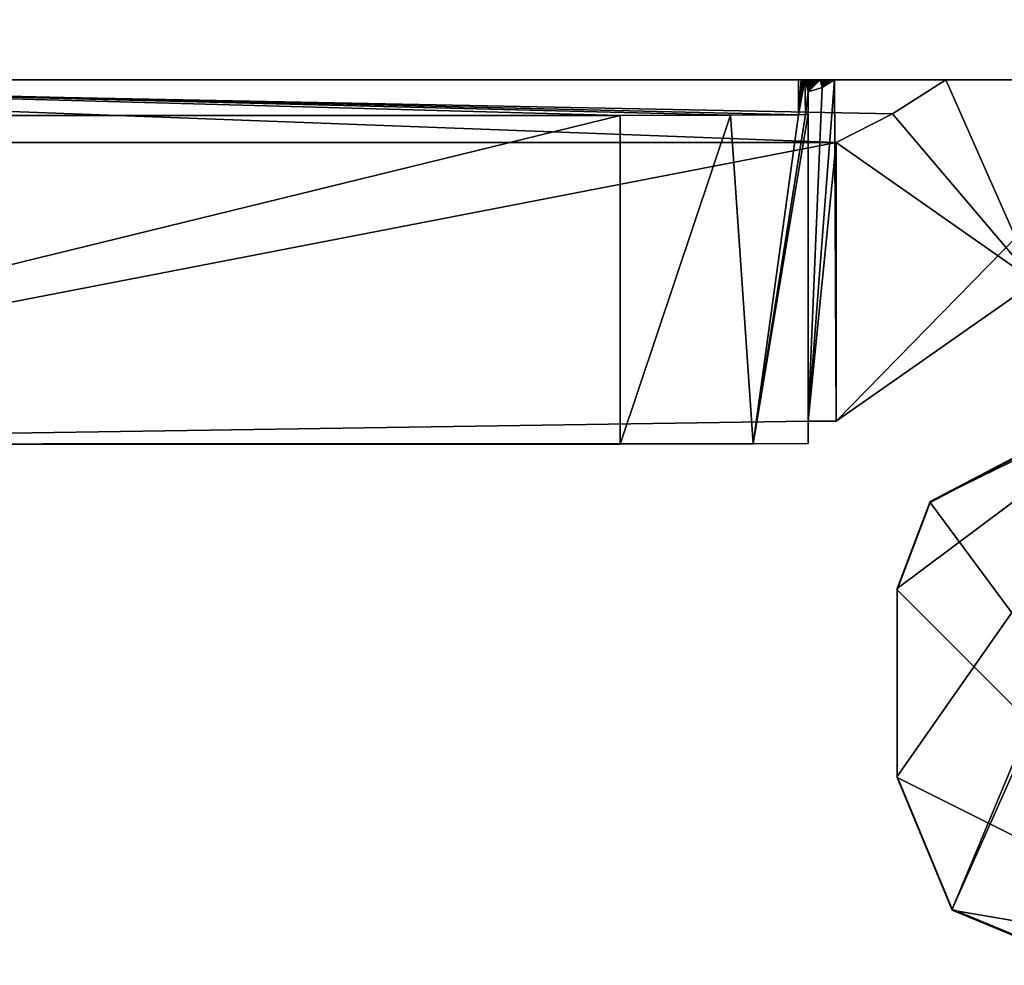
# Model space of a CAD drawing. Header units: millimetres. Extents: x -203 to 203, y -26 to 186.
# Tile 72 of 87: x 189.83 to 195.07, y -1.72 to 3.32. Entities that reach past the tile are written whole.
import ezdxf

# ---------------------------------------------------------------- set-up
doc = ezdxf.new("R2010")
doc.units = ezdxf.units.MM
doc.header["$LTSCALE"] = 52.148148
for name, color, linetype in [('691', 7, 'CONTINUOUS'), ('692', 7, 'CONTINUOUS'), ('720', 7, 'CONTINUOUS'), ('978', 7, 'CONTINUOUS'), ('981', 7, 'CONTINUOUS'), ('982', 7, 'CONTINUOUS'), ('983', 7, 'CONTINUOUS'), ('985', 7, 'CONTINUOUS'), ('986', 7, 'CONTINUOUS'), ('988', 7, 'CONTINUOUS'), ('989', 7, 'CONTINUOUS'), ('990', 7, 'CONTINUOUS'), ('991', 7, 'CONTINUOUS'), ('992', 7, 'CONTINUOUS'), ('994', 7, 'CONTINUOUS'), ('995', 7, 'CONTINUOUS'), ('996', 7, 'CONTINUOUS')]:
    doc.layers.add(name, color=color, linetype=linetype)

msp = doc.modelspace()

# ---------------------------------------------------------------- linework, layer by layer
at = {"layer": '691', "linetype": 'Continuous'}
for points in [[(200.7, 3), (177.5997, 3), (180.2322, 3, -18.0506), (200.7, 3)], [(177.5997, 3, -447), (200.7, 3, -447), (185.7957, 3, -443.4218), (177.5997, 3, -447)], [(182, 3, -17.3183), (200.7, 3), (180.2322, 3, -18.0506), (182, 3, -17.3183)], [(181.2929, 3, -19.1112), (181, 3, -19.8183), (197.4991, 3, -19.7752), (181.2929, 3, -19.1112)], [(181, 3, -19.8183), (197.5, 3, -19.8183), (197.4998, 3, -19.7968), (181, 3, -19.8183)], [(197.5, 3, -19.8183), (181, 3, -19.8183), (185.2906, 3, -48.3186), (197.5, 3, -19.8183)], [(197.4991, 3, -19.7752), (181, 3, -19.8183), (197.4998, 3, -19.7968), (197.4991, 3, -19.7752)], [(182.6975, 3, -18.8183), (181.2929, 3, -19.1112), (197.4991, 3, -19.7752), (182.6975, 3, -18.8183)], [(200.7, 3), (182, 3, -17.3183), (182.6974, 3, -17.3183), (200.7, 3)], [(182.6975, 3, -18.8183), (200.7, 3), (182.6974, 3, -17.3183), (182.6975, 3, -18.8183)], [(200.7, 3), (182.6975, 3, -18.8183), (197.4991, 3, -19.7752), (200.7, 3)], [(194.7594, 3, -48.3186), (197.5, 3, -19.8183), (185.2906, 3, -48.3186), (194.7594, 3, -48.3186)], [(185.7957, 3, -443.4218), (200.7, 3, -447), (195.9537, 3, -413.4216), (185.7957, 3, -443.4218)], [(185.8028, 3, -439.3835), (185.7957, 3, -443.4218), (195.9537, 3, -413.4216), (185.8028, 3, -439.3835)], [(185.8102, 3, -435.6954), (185.8028, 3, -439.3835), (195.9537, 3, -413.4216), (185.8102, 3, -435.6954)], [(185.818, 3, -432.3274), (185.8102, 3, -435.6954), (195.9537, 3, -413.4216), (185.818, 3, -432.3274)], [(185.8259, 3, -429.2503), (185.818, 3, -432.3274), (195.9537, 3, -413.4216), (185.8259, 3, -429.2503)], [(185.834, 3, -426.4383), (185.8259, 3, -429.2503), (195.9537, 3, -413.4216), (185.834, 3, -426.4383)], [(185.8421, 3, -423.8686), (185.834, 3, -426.4383), (195.9537, 3, -413.4216), (185.8421, 3, -423.8686)], [(185.8501, 3, -421.5192), (185.8421, 3, -423.8686), (195.9537, 3, -413.4216), (185.8501, 3, -421.5192)], [(185.8582, 3, -419.3702), (185.8501, 3, -421.5192), (195.9537, 3, -413.4216), (185.8582, 3, -419.3702)], [(185.8661, 3, -417.4048), (185.8582, 3, -419.3702), (195.9537, 3, -413.4216), (185.8661, 3, -417.4048)], [(185.8739, 3, -415.607), (185.8661, 3, -417.4048), (195.9537, 3, -413.4216), (185.8739, 3, -415.607)], [(185.8815, 3, -413.9628), (185.8739, 3, -415.607), (195.9537, 3, -413.4216), (185.8815, 3, -413.9628)], [(185.889, 3, -412.46), (185.8815, 3, -413.9628), (194.1658, 3, -413.4216), (185.889, 3, -412.46)], [(194.1658, 3, -413.4216), (185.8815, 3, -413.9628), (195.9537, 3, -413.4216), (194.1658, 3, -413.4216)], [(185.8963, 3, -411.0848), (185.889, 3, -412.46), (194.1514, 3, -410.6748), (185.8963, 3, -411.0848)], [(194.1514, 3, -410.6748), (185.889, 3, -412.46), (194.1658, 3, -413.4216), (194.1514, 3, -410.6748)], [(185.9034, 3, -409.8265), (185.8963, 3, -411.0848), (194.1514, 3, -410.6748), (185.9034, 3, -409.8265)], [(185.9103, 3, -408.675), (185.9034, 3, -409.8265), (194.1377, 3, -408.3646), (185.9103, 3, -408.675)], [(194.1377, 3, -408.3646), (185.9034, 3, -409.8265), (194.1514, 3, -410.6748), (194.1377, 3, -408.3646)], [(185.917, 3, -407.6213), (185.9103, 3, -408.675), (194.1377, 3, -408.3646), (185.917, 3, -407.6213)], [(185.9236, 3, -406.657), (185.917, 3, -407.6213), (194.1248, 3, -406.4209), (185.9236, 3, -406.657)], [(194.1248, 3, -406.4209), (185.917, 3, -407.6213), (194.1377, 3, -408.3646), (194.1248, 3, -406.4209)], [(185.9299, 3, -405.7754), (185.9236, 3, -406.657), (194.1248, 3, -406.4209), (185.9299, 3, -405.7754)], [(185.9359, 3, -404.9688), (185.9299, 3, -405.7754), (194.1126, 3, -404.7844), (185.9359, 3, -404.9688)], [(194.1126, 3, -404.7844), (185.9299, 3, -405.7754), (194.1248, 3, -406.4209), (194.1126, 3, -404.7844)], [(185.9418, 3, -404.2301), (185.9359, 3, -404.9688), (194.1126, 3, -404.7844), (185.9418, 3, -404.2301)], [(185.9475, 3, -403.5536), (185.9418, 3, -404.2301), (194.1012, 3, -403.4072), (185.9475, 3, -403.5536)], [(194.1012, 3, -403.4072), (185.9418, 3, -404.2301), (194.1126, 3, -404.7844), (194.1012, 3, -403.4072)], [(185.953, 3, -402.9342), (185.9475, 3, -403.5536), (194.1012, 3, -403.4072), (185.953, 3, -402.9342)], [(185.9584, 3, -402.3669), (185.953, 3, -402.9342), (194.0905, 3, -402.2483), (185.9584, 3, -402.3669)], [(194.0905, 3, -402.2483), (185.953, 3, -402.9342), (194.1012, 3, -403.4072), (194.0905, 3, -402.2483)], [(185.9635, 3, -401.8474), (185.9584, 3, -402.3669), (194.0905, 3, -402.2483), (185.9635, 3, -401.8474)], [(185.9684, 3, -401.3717), (185.9635, 3, -401.8474), (194.0805, 3, -401.2727), (185.9684, 3, -401.3717)], [(194.0805, 3, -401.2727), (185.9635, 3, -401.8474), (194.0905, 3, -402.2483), (194.0805, 3, -401.2727)], [(185.9732, 3, -400.936), (185.9684, 3, -401.3717), (194.0805, 3, -401.2727), (185.9732, 3, -400.936)], [(185.9778, 3, -400.5371), (185.9732, 3, -400.936), (194.0711, 3, -400.4513), (185.9778, 3, -400.5371)], [(194.0711, 3, -400.4513), (185.9732, 3, -400.936), (194.0805, 3, -401.2727), (194.0711, 3, -400.4513)], [(185.9823, 3, -400.1718), (185.9778, 3, -400.5371), (194.0711, 3, -400.4513), (185.9823, 3, -400.1718)], [(185.9866, 3, -399.8374), (185.9823, 3, -400.1718), (194.0624, 3, -399.7595), (185.9866, 3, -399.8374)], [(194.0624, 3, -399.7595), (185.9823, 3, -400.1718), (194.0711, 3, -400.4513), (194.0624, 3, -399.7595)], [(185.9907, 3, -399.5314), (185.9866, 3, -399.8374), (194.0624, 3, -399.7595), (185.9907, 3, -399.5314)], [(185.9947, 3, -399.2516), (185.9907, 3, -399.5314), (194.0542, 3, -399.1769), (185.9947, 3, -399.2516)], [(194.0542, 3, -399.1769), (185.9907, 3, -399.5314), (194.0624, 3, -399.7595), (194.0542, 3, -399.1769)], [(185.9985, 3, -398.9951), (185.9947, 3, -399.2516), (194.0542, 3, -399.1769), (185.9985, 3, -398.9951)], [(186.0023, 3, -398.7602), (185.9985, 3, -398.9951), (194.0465, 3, -398.6862), (186.0023, 3, -398.7602)], [(194.0465, 3, -398.6862), (185.9985, 3, -398.9951), (194.0542, 3, -399.1769), (194.0465, 3, -398.6862)], [(186.0059, 3, -398.545), (186.0023, 3, -398.7602), (194.0465, 3, -398.6862), (186.0059, 3, -398.545)], [(186.0093, 3, -398.3478), (186.0059, 3, -398.545), (194.0393, 3, -398.2729), (186.0093, 3, -398.3478)], [(194.0393, 3, -398.2729), (186.0059, 3, -398.545), (194.0465, 3, -398.6862), (194.0393, 3, -398.2729)], [(186.0127, 3, -398.1672), (186.0093, 3, -398.3478), (194.0393, 3, -398.2729), (186.0127, 3, -398.1672)], [(186.0159, 3, -398.0018), (186.0127, 3, -398.1672), (194.0325, 3, -397.925), (186.0159, 3, -398.0018)], [(194.0325, 3, -397.925), (186.0127, 3, -398.1672), (194.0393, 3, -398.2729), (194.0325, 3, -397.925)], [(186.0191, 3, -397.8503), (186.0159, 3, -398.0018), (194.0325, 3, -397.925), (186.0191, 3, -397.8503)], [(186.0222, 3, -397.7116), (186.0191, 3, -397.8503), (194.026, 3, -397.6323), (186.0222, 3, -397.7116)], [(194.026, 3, -397.6323), (186.0191, 3, -397.8503), (194.0325, 3, -397.925), (194.026, 3, -397.6323)], [(186.0251, 3, -397.5846), (186.0222, 3, -397.7116), (194.026, 3, -397.6323), (186.0251, 3, -397.5846)], [(186.028, 3, -397.4684), (186.0251, 3, -397.5846), (194.0198, 3, -397.3861), (186.028, 3, -397.4684)], [(194.0198, 3, -397.3861), (186.0251, 3, -397.5846), (194.026, 3, -397.6323), (194.0198, 3, -397.3861)], [(186.0308, 3, -397.362), (186.028, 3, -397.4684), (194.0198, 3, -397.3861), (186.0308, 3, -397.362)], [(186.0336, 3, -397.2646), (186.0308, 3, -397.362), (194.0139, 3, -397.1793), (186.0336, 3, -397.2646)], [(194.0139, 3, -397.1793), (186.0308, 3, -397.362), (194.0198, 3, -397.3861), (194.0139, 3, -397.1793)], [(186.0362, 3, -397.1755), (186.0336, 3, -397.2646), (194.0139, 3, -397.1793), (186.0362, 3, -397.1755)], [(186.0389, 3, -397.0941), (186.0362, 3, -397.1755), (194.008, 3, -397.0056), (186.0389, 3, -397.0941)], [(194.008, 3, -397.0056), (186.0362, 3, -397.1755), (194.0139, 3, -397.1793), (194.008, 3, -397.0056)], [(186.0415, 3, -397.0196), (186.0389, 3, -397.0941), (194.008, 3, -397.0056), (186.0415, 3, -397.0196)], [(186.044, 3, -396.9515), (186.0415, 3, -397.0196), (194.008, 3, -397.0056), (186.044, 3, -396.9515)], [(186.0466, 3, -396.8893), (186.044, 3, -396.9515), (194.0022, 3, -396.8602), (186.0466, 3, -396.8893)], [(194.0022, 3, -396.8602), (186.044, 3, -396.9515), (194.008, 3, -397.0056), (194.0022, 3, -396.8602)], [(186.0491, 3, -396.8326), (186.0466, 3, -396.8893), (194.0022, 3, -396.8602), (186.0491, 3, -396.8326)], [(186.0517, 3, -396.7808), (186.0491, 3, -396.8326), (193.9961, 3, -396.7388), (186.0517, 3, -396.7808)], [(193.9961, 3, -396.7388), (186.0491, 3, -396.8326), (194.0022, 3, -396.8602), (193.9961, 3, -396.7388)], [(186.0543, 3, -396.7335), (186.0517, 3, -396.7808), (193.9961, 3, -396.7388), (186.0543, 3, -396.7335)], [(186.0569, 3, -396.6906), (186.0543, 3, -396.7335), (193.9891, 3, -396.638), (186.0569, 3, -396.6906)], [(193.9891, 3, -396.638), (186.0543, 3, -396.7335), (193.9961, 3, -396.7388), (193.9891, 3, -396.638)], [(186.0598, 3, -396.6516), (186.0569, 3, -396.6906), (193.9891, 3, -396.638), (186.0598, 3, -396.6516)], [(186.063, 3, -396.6162), (186.0598, 3, -396.6516), (193.9891, 3, -396.638), (186.063, 3, -396.6162)], [(186.0666, 3, -396.5843), (186.063, 3, -396.6162), (193.975, 3, -396.5568), (186.0666, 3, -396.5843)], [(193.975, 3, -396.5568), (186.063, 3, -396.6162), (193.9891, 3, -396.638), (193.975, 3, -396.5568)], [(186.075, 3, -396.5568), (186.0666, 3, -396.5843), (193.975, 3, -396.5568), (186.075, 3, -396.5568)], [(195.4967, 3, -221.6305), (197.5, 3, -19.8183), (194.7594, 3, -48.3186), (195.4967, 3, -221.6305)]]:
    msp.add_3dface(points, dxfattribs=at)
at = {"layer": '692', "linetype": 'Continuous'}
for points in [[(177.5997, 3), (200.7, 3), (200.7, 43.2), (177.5997, 3)], [(177.5997, 3), (200.7, 43.2), (184.8516, 22.6445), (177.5997, 3)]]:
    msp.add_3dface(points, dxfattribs=at)
at = {"layer": '720', "linetype": 'Continuous'}
for points in [[(197.5, 20.9952, -447), (200.7, 3, -447), (181, 19.6952, -447), (197.5, 20.9952, -447)], [(200.7, 3, -447), (177.5997, 17.538, -447), (179.75, 19.6952, -447), (200.7, 3, -447)], [(181, 19.6952, -447), (200.7, 3, -447), (179.75, 19.6952, -447), (181, 19.6952, -447)], [(177.5997, 17.538, -447), (200.7, 3, -447), (177.5815, 17.4045, -447), (177.5997, 17.538, -447)], [(177.5815, 17.4045, -447), (200.7, 3, -447), (177.5284, 17.2806, -447), (177.5815, 17.4045, -447)], [(177.5284, 17.2806, -447), (200.7, 3, -447), (177.1571, 16.6618, -447), (177.5284, 17.2806, -447)], [(177.1571, 16.6618, -447), (200.7, 3, -447), (177.0404, 16.3896, -447), (177.1571, 16.6618, -447)], [(177.0404, 16.3896, -447), (200.7, 3, -447), (177.0005, 16.0962, -447), (177.0404, 16.3896, -447)], [(200.7, 3, -447), (177.5997, 3, -447), (177.0005, 16.0962, -447), (200.7, 3, -447)]]:
    msp.add_3dface(points, dxfattribs=at)
at = {"layer": '978', "linetype": 'Continuous'}
for points in [[(195.1153, 0.9794, -18.8101), (196.5, -1.7154, -18.7992), (194.6759, 0.7486, -18.8092), (195.1153, 0.9794, -18.8101)], [(194.6759, 0.7486, -18.8092), (196.5, -1.7154, -18.7992), (194.5, 0.2845, -18.8073), (194.6759, 0.7486, -18.8092)], [(194.5, 0.2845, -18.8073), (196.5, -1.7154, -18.7992), (194.5, -0.7155, -18.8032), (194.5, 0.2845, -18.8073)], [(194.5, -0.7155, -18.8032), (196.5, -1.7154, -18.7992), (194.7929, -1.4226, -18.8004), (194.5, -0.7155, -18.8032)], [(196.5, -1.7154, -18.7992), (195.5, -1.7154, -18.7992), (194.7929, -1.4226, -18.8004), (196.5, -1.7154, -18.7992)]]:
    msp.add_3dface(points, dxfattribs=at)
at = {"layer": '981', "linetype": 'Continuous'}
for points in [[(195.5, -1.7094, -17.2992), (196.4107, 2.2127, -17.3151), (194.7929, -1.4165, -17.3004), (195.5, -1.7094, -17.2992)], [(196.4107, 2.2127, -17.3151), (195.9653, 1.3855, -17.3118), (194.7929, -1.4165, -17.3004), (196.4107, 2.2127, -17.3151)], [(194.6759, 0.7547, -17.3092), (194.5, 0.2906, -17.3073), (195.9653, 1.3855, -17.3118), (194.6759, 0.7547, -17.3092)], [(195.9653, 1.3855, -17.3118), (194.5, 0.2906, -17.3073), (194.5, -0.7094, -17.3032), (195.9653, 1.3855, -17.3118)], [(194.7929, -1.4165, -17.3004), (195.9653, 1.3855, -17.3118), (194.5, -0.7094, -17.3032), (194.7929, -1.4165, -17.3004)], [(195.1153, 0.9855, -17.3101), (194.6759, 0.7547, -17.3092), (195.9653, 1.3855, -17.3118), (195.1153, 0.9855, -17.3101)]]:
    msp.add_3dface(points, dxfattribs=at)
at = {"layer": '982', "linetype": 'Continuous'}
for points in [[(194.5, 0.2906, -17.3073), (194.5, 0.2845, -18.8073), (194.5, -0.7094, -17.3032), (194.5, 0.2906, -17.3073)], [(194.5, 0.2845, -18.8073), (194.5, -0.7155, -18.8032), (194.5, -0.7094, -17.3032), (194.5, 0.2845, -18.8073)]]:
    msp.add_3dface(points, dxfattribs=at)
at = {"layer": '983', "linetype": 'Continuous'}
for points in [[(195.1153, 0.9794, -18.8101), (194.6759, 0.7486, -18.8092), (195.1153, 0.9855, -17.3101), (195.1153, 0.9794, -18.8101)], [(194.6759, 0.7486, -18.8092), (194.6759, 0.7547, -17.3092), (195.1153, 0.9855, -17.3101), (194.6759, 0.7486, -18.8092)], [(194.6759, 0.7486, -18.8092), (194.5, 0.2845, -18.8073), (194.6759, 0.7547, -17.3092), (194.6759, 0.7486, -18.8092)], [(194.5, 0.2845, -18.8073), (194.5, 0.2906, -17.3073), (194.6759, 0.7547, -17.3092), (194.5, 0.2845, -18.8073)]]:
    msp.add_3dface(points, dxfattribs=at)
at = {"layer": '985', "linetype": 'Continuous'}
for points in [[(194.5, -0.7155, -18.8032), (194.7929, -1.4226, -18.8004), (194.5, -0.7094, -17.3032), (194.5, -0.7155, -18.8032)], [(194.7929, -1.4226, -18.8004), (194.7929, -1.4165, -17.3004), (194.5, -0.7094, -17.3032), (194.7929, -1.4226, -18.8004)], [(195.5, -1.7154, -18.7992), (195.5, -1.7094, -17.2992), (194.7929, -1.4165, -17.3004), (195.5, -1.7154, -18.7992)], [(194.7929, -1.4226, -18.8004), (195.5, -1.7154, -18.7992), (194.7929, -1.4165, -17.3004), (194.7929, -1.4226, -18.8004)]]:
    msp.add_3dface(points, dxfattribs=at)
at = {"layer": '986', "linetype": 'Continuous'}
for points in [[(193.025, 1.0596, -443.4139), (185.875, 1.0596, -443.4139), (193.025, 2.8096, -443.4211), (193.025, 1.0596, -443.4139)], [(193.025, 2.8096, -443.4211), (185.875, 1.0596, -443.4139), (186.075, 2.8096, -443.4211), (193.025, 2.8096, -443.4211)]]:
    msp.add_3dface(points, dxfattribs=at)
at = {"layer": '988', "linetype": 'Continuous'}
for points in [[(194.7594, 3, -48.3186), (185.2906, 3, -48.3186), (194.4753, 2.8182, -48.3178), (194.7594, 3, -48.3186)], [(185.2906, 3, -48.3186), (185.875, 2.6647, -48.3172), (194.175, 2.6647, -48.3172), (185.2906, 3, -48.3186)], [(194.4753, 2.8182, -48.3178), (185.2906, 3, -48.3186), (194.175, 2.6647, -48.3172), (194.4753, 2.8182, -48.3178)]]:
    msp.add_3dface(points, dxfattribs=at)
at = {"layer": '989', "linetype": 'Continuous'}
for points in [[(194.7594, 3, -48.3186), (194.4753, 2.8182, -48.3178), (195.2354, 1.9235, -413.4172), (194.7594, 3, -48.3186)], [(195.4967, 3, -221.6305), (194.7594, 3, -48.3186), (195.2354, 1.9235, -413.4172), (195.4967, 3, -221.6305)], [(194.4753, 2.8182, -48.3178), (194.175, 2.6647, -48.3172), (195.2354, 1.9235, -413.4172), (194.4753, 2.8182, -48.3178)], [(195.2354, 1.9235, -413.4172), (194.175, 2.6647, -48.3172), (194.175, 1.1815, -413.4142), (195.2354, 1.9235, -413.4172)]]:
    msp.add_3dface(points, dxfattribs=at)
at = {"layer": '990', "linetype": 'Continuous'}
for points in [[(194.1658, 3, -413.4216), (194.175, 1.1815, -413.4142), (194.025, 1.1815, -413.4142), (194.1658, 3, -413.4216)], [(194.0996, 2.9586, -413.4214), (194.1658, 3, -413.4216), (194.025, 1.1815, -413.4142), (194.0996, 2.9586, -413.4214)], [(194.1658, 3, -413.4216), (195.9537, 3, -413.4216), (194.175, 1.1815, -413.4142), (194.1658, 3, -413.4216)], [(195.9537, 3, -413.4216), (195.2354, 1.9235, -413.4172), (194.175, 1.1815, -413.4142), (195.9537, 3, -413.4216)], [(194.025, 2.9357, -413.4213), (194.0996, 2.9586, -413.4214), (194.025, 1.1815, -413.4142), (194.025, 2.9357, -413.4213)]]:
    msp.add_3dface(points, dxfattribs=at)
at = {"layer": '991', "linetype": 'Continuous'}
for points in [[(193.975, 3, -396.5568), (193.9891, 3, -396.638), (193.975, 2.8124, -442.7325), (193.975, 3, -396.5568)], [(193.9891, 3, -396.638), (193.9961, 3, -396.7388), (193.975, 2.8124, -442.7325), (193.9891, 3, -396.638)], [(193.9961, 3, -396.7388), (194.0022, 3, -396.8602), (193.975, 2.8124, -442.7325), (193.9961, 3, -396.7388)], [(194.0022, 3, -396.8602), (194.008, 3, -397.0056), (193.975, 2.8124, -442.7325), (194.0022, 3, -396.8602)], [(193.975, 2.8124, -442.7325), (194.008, 3, -397.0056), (194.0124, 2.8154, -442.5792), (193.975, 2.8124, -442.7325)], [(194.0139, 3, -397.1793), (194.025, 2.9357, -413.4213), (194.008, 3, -397.0056), (194.0139, 3, -397.1793)], [(194.0124, 2.8154, -442.5792), (194.008, 3, -397.0056), (194.025, 2.9357, -413.4213), (194.0124, 2.8154, -442.5792)], [(194.0198, 3, -397.3861), (194.025, 2.9357, -413.4213), (194.0139, 3, -397.1793), (194.0198, 3, -397.3861)], [(194.0198, 3, -397.3861), (194.026, 3, -397.6323), (194.025, 2.9357, -413.4213), (194.0198, 3, -397.3861)], [(194.026, 3, -397.6323), (194.0325, 3, -397.925), (194.025, 2.9357, -413.4213), (194.026, 3, -397.6323)], [(194.0325, 3, -397.925), (194.0393, 3, -398.2729), (194.025, 2.9357, -413.4213), (194.0325, 3, -397.925)], [(194.0393, 3, -398.2729), (194.0465, 3, -398.6862), (194.025, 2.9357, -413.4213), (194.0393, 3, -398.2729)], [(194.0465, 3, -398.6862), (194.0542, 3, -399.1769), (194.025, 2.9357, -413.4213), (194.0465, 3, -398.6862)], [(194.0542, 3, -399.1769), (194.0624, 3, -399.7595), (194.025, 2.9357, -413.4213), (194.0542, 3, -399.1769)], [(194.0624, 3, -399.7595), (194.0711, 3, -400.4513), (194.025, 2.9357, -413.4213), (194.0624, 3, -399.7595)], [(194.0711, 3, -400.4513), (194.0805, 3, -401.2727), (194.025, 2.9357, -413.4213), (194.0711, 3, -400.4513)], [(194.0805, 3, -401.2727), (194.0905, 3, -402.2483), (194.025, 2.9357, -413.4213), (194.0805, 3, -401.2727)], [(194.0905, 3, -402.2483), (194.0996, 2.9586, -413.4214), (194.025, 2.9357, -413.4213), (194.0905, 3, -402.2483)], [(194.0905, 3, -402.2483), (194.1012, 3, -403.4072), (194.0996, 2.9586, -413.4214), (194.0905, 3, -402.2483)], [(194.1012, 3, -403.4072), (194.1126, 3, -404.7844), (194.0996, 2.9586, -413.4214), (194.1012, 3, -403.4072)], [(194.1126, 3, -404.7844), (194.1248, 3, -406.4209), (194.0996, 2.9586, -413.4214), (194.1126, 3, -404.7844)], [(194.1248, 3, -406.4209), (194.1377, 3, -408.3646), (194.0996, 2.9586, -413.4214), (194.1248, 3, -406.4209)], [(194.1377, 3, -408.3646), (194.1514, 3, -410.6748), (194.0996, 2.9586, -413.4214), (194.1377, 3, -408.3646)], [(194.1514, 3, -410.6748), (194.1658, 3, -413.4216), (194.0996, 2.9586, -413.4214), (194.1514, 3, -410.6748)], [(194.0124, 2.8154, -442.5792), (194.025, 2.9357, -413.4213), (194.025, 2.8179, -442.4211), (194.0124, 2.8154, -442.5792)]]:
    msp.add_3dface(points, dxfattribs=at)
at = {"layer": '992', "linetype": 'Continuous'}
for points in [[(186.075, 3, -396.5568), (193.975, 3, -396.5568), (193.975, 2.8124, -442.7325), (186.075, 3, -396.5568)], [(186.075, 3, -396.5568), (193.025, 2.8096, -443.4211), (186.075, 2.8096, -443.4211), (186.075, 3, -396.5568)], [(193.025, 2.8096, -443.4211), (186.075, 3, -396.5568), (193.6128, 2.8104, -443.2301), (193.025, 2.8096, -443.4211)], [(186.075, 3, -396.5568), (193.975, 2.8124, -442.7325), (193.6128, 2.8104, -443.2301), (186.075, 3, -396.5568)]]:
    msp.add_3dface(points, dxfattribs=at)
at = {"layer": '994', "linetype": 'Continuous'}
for points in [[(193.025, 1.0596, -443.4139), (193.025, 2.8096, -443.4211), (193.6128, 2.8104, -443.2301), (193.025, 1.0596, -443.4139)], [(193.025, 1.0596, -443.4139), (193.6128, 2.8104, -443.2301), (193.7321, 1.0608, -443.1211), (193.025, 1.0596, -443.4139)], [(193.6128, 2.8104, -443.2301), (193.975, 2.8124, -442.7325), (193.7321, 1.0608, -443.1211), (193.6128, 2.8104, -443.2301)], [(194.0124, 2.8154, -442.5792), (194.025, 2.8179, -442.4211), (193.7321, 1.0608, -443.1211), (194.0124, 2.8154, -442.5792)], [(194.025, 2.8179, -442.4211), (194.025, 1.0637, -442.414), (193.7321, 1.0608, -443.1211), (194.025, 2.8179, -442.4211)], [(193.975, 2.8124, -442.7325), (194.0124, 2.8154, -442.5792), (193.7321, 1.0608, -443.1211), (193.975, 2.8124, -442.7325)]]:
    msp.add_3dface(points, dxfattribs=at)
at = {"layer": '995', "linetype": 'Continuous'}
for points in [[(185.875, 2.6647, -48.3172), (185.875, 1.0596, -443.4139), (194.175, 2.6647, -48.3172), (185.875, 2.6647, -48.3172)], [(194.175, 2.6647, -48.3172), (185.875, 1.0596, -443.4139), (194.025, 1.1815, -413.4142), (194.175, 2.6647, -48.3172)], [(194.175, 1.1815, -413.4142), (194.175, 2.6647, -48.3172), (194.025, 1.1815, -413.4142), (194.175, 1.1815, -413.4142)], [(194.025, 1.1815, -413.4142), (185.875, 1.0596, -443.4139), (194.025, 1.0637, -442.414), (194.025, 1.1815, -413.4142)], [(194.025, 1.0637, -442.414), (185.875, 1.0596, -443.4139), (193.7321, 1.0608, -443.1211), (194.025, 1.0637, -442.414)], [(185.875, 1.0596, -443.4139), (193.025, 1.0596, -443.4139), (193.7321, 1.0608, -443.1211), (185.875, 1.0596, -443.4139)]]:
    msp.add_3dface(points, dxfattribs=at)
at = {"layer": '996', "linetype": 'Continuous'}
for points in [[(194.025, 2.9357, -413.4213), (194.025, 1.1815, -413.4142), (194.025, 1.0637, -442.414), (194.025, 2.9357, -413.4213)], [(194.025, 2.8179, -442.4211), (194.025, 2.9357, -413.4213), (194.025, 1.0637, -442.414), (194.025, 2.8179, -442.4211)]]:
    msp.add_3dface(points, dxfattribs=at)

doc.saveas('drawing.dxf')
